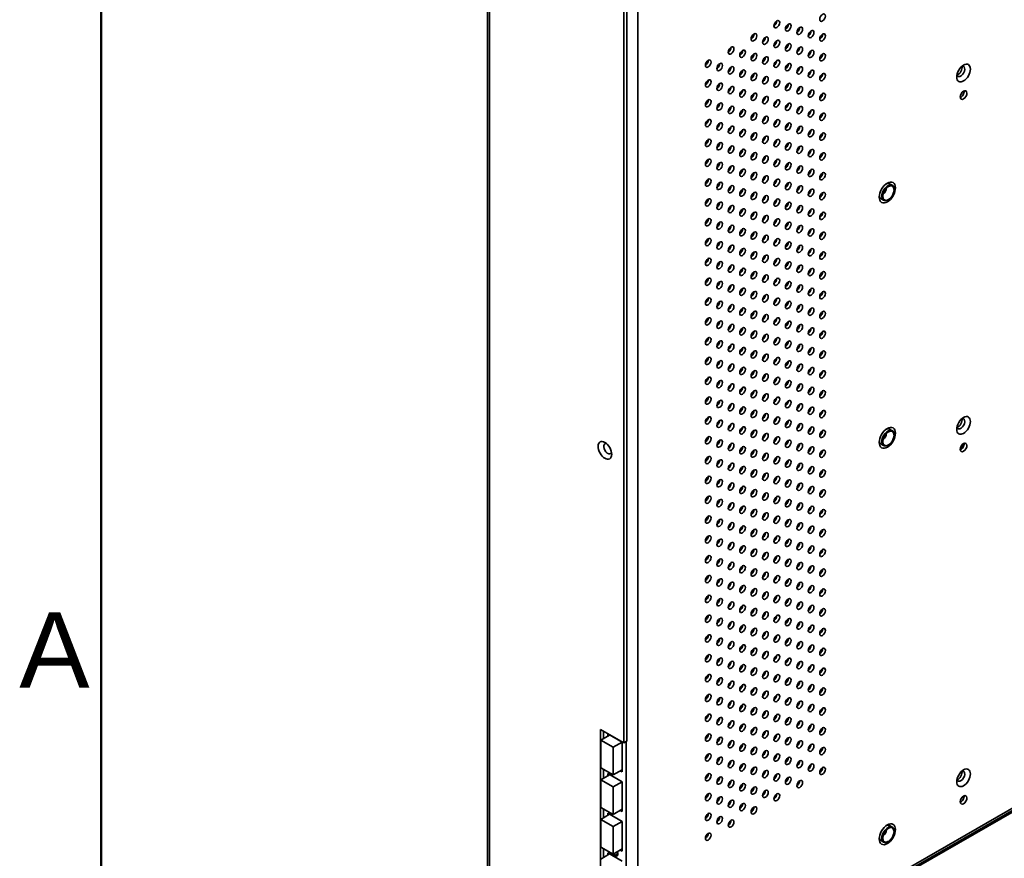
# Model space of a CAD drawing. Header units: millimetres. Extents: x 0 to 5110, y 0 to 2376.
# Tile 2 of 95: x 50 to 415, y 220 to 531. Entities that reach past the tile are written whole.
import ezdxf

# ---------------------------------------------------------------- set-up
doc = ezdxf.new("R2010")
doc.units = ezdxf.units.MM
doc.header["$LTSCALE"] = 8
for name, color, linetype, lineweight in [('Rahmen_0', 7, 'Continuous', 50), ('Rahmen_2', 7, 'Continuous', 50), ('Sichtbare Kanten(ISO)', 7, 'Continuous', 35), ('Sichtbare tangentiale Kanten(ISO)', 7, 'Continuous', 35)]:
    doc.layers.add(name, color=color, linetype=linetype, lineweight=lineweight)
doc.styles.add('Aktuell-BSI', font='arial.ttf')

# ---------------------------------------------------------------- blocks, each defined once
blk = doc.blocks.new('Ränder Standardrahmen')
at = {"layer": 'Rahmen_0', "flags": 128}
blk.add_lwpolyline([(10, 10), (10, 287), (410, 287), (410, 10), (10, 10)], dxfattribs=at)
at = {"layer": 'Rahmen_2', "insert": (6.206, 35.375), "char_height": 3.5, "attachment_point": 7, "style": 'Aktuell-BSI'}
blk.add_mtext('A', dxfattribs=at)

msp = doc.modelspace()

# ---------------------------------------------------------------- linework, layer by layer
at = {"layer": 'Sichtbare Kanten(ISO)'}
for p, q in [((223.45, 185.19), (223.45, 608.27)), ((274.03, 262.52), (274.03, 578.96)), ((275.09, 263.14), (275.09, 579.57)), ((896.28, 512.16), (275.09, 154.44)), ((278.07, 156.75), (895.8, 512.47)), ((372.64, 470), (373.6, 469.45)), ((374.26, 467.79), (374.26, 467.98)), ((369.45, 464.46), (370.4, 463.91)), ((372.18, 464.17), (372.01, 464.07)), ((372.64, 378.93), (373.6, 378.38)), ((374.26, 376.72), (374.26, 376.91)), ((369.45, 373.38), (370.4, 372.83)), ((372.18, 373.09), (372.01, 372.99)), ((265.37, 267.51), (274.03, 262.52)), ((265.37, 179.63), (265.37, 267.51)), ((266.43, 264.08), (266.43, 266.9)), ((268.73, 265.41), (265.4, 263.49)), ((265.4, 263.49), (270, 260.85)), ((265.4, 253.28), (265.4, 263.49)), ((268.02, 265.82), (273.32, 262.76)), ((268.02, 265), (268.02, 265.82)), ((274.03, 262.52), (275.09, 263.14)), ((273.32, 262.76), (270, 260.85)), ((270, 260.85), (270, 250.63)), ((273.32, 262.76), (273.32, 251.73)), ((270, 250.63), (265.4, 253.28)), ((266.43, 249.37), (266.43, 252.68)), ((273.32, 252.54), (270, 250.63)), ((273.32, 251.73), (272.61, 252.13)), ((268.73, 250.69), (265.4, 248.78)), ((265.4, 248.78), (270, 246.13)), ((265.4, 238.56), (265.4, 248.78)), ((268.02, 251.1), (273.32, 248.05)), ((268.02, 250.29), (268.02, 251.1)), ((273.32, 248.05), (270, 246.13)), ((270, 246.13), (270, 235.91)), ((273.32, 248.05), (273.32, 237.01)), ((270, 235.91), (265.4, 238.56)), ((266.43, 234.65), (266.43, 237.97)), ((273.32, 237.83), (270, 235.91)), ((268.73, 235.98), (265.4, 234.06)), ((265.4, 234.06), (270, 231.42)), ((265.4, 223.84), (265.4, 234.06)), ((268.02, 236.39), (273.32, 233.33)), ((268.02, 235.57), (268.02, 236.39)), ((273.32, 237.01), (272.61, 237.42)), ((273.32, 233.33), (270, 231.42)), ((270, 231.42), (270, 221.2)), ((273.32, 233.33), (273.32, 222.29)), ((372.64, 231.77), (373.6, 231.22)), ((374.26, 229.56), (374.26, 229.75)), ((270, 221.2), (265.4, 223.84)), ((266.43, 219.94), (266.43, 223.25)), ((273.32, 223.11), (270, 221.2)), ((369.45, 226.22), (370.4, 225.67)), ((372.18, 225.93), (372.01, 225.84)), ((268.73, 221.26), (265.4, 219.35)), ((268.02, 221.67), (273.32, 218.62)), ((268.02, 220.85), (268.02, 221.67)), ((273.32, 222.29), (272.61, 222.7))]:
    msp.add_line(p, q, dxfattribs=at)
for centre, major_axis in [((330.77, 529.27), (-0.75, -1.3)), ((347.74, 531.69), (-0.75, -1.3)), ((335.02, 528.04), (-0.75, -1.3)), ((339.26, 526.8), (-0.75, -1.3)), ((343.5, 525.57), (-0.75, -1.3)), ((322.29, 524.39), (-0.75, -1.3)), ((326.53, 523.15), (-0.75, -1.3)), ((330.77, 521.92), (-0.75, -1.3)), ((347.74, 524.33), (-0.75, -1.3)), ((313.8, 519.5), (-0.75, -1.3)), ((318.05, 518.27), (-0.75, -1.3)), ((335.02, 520.68), (-0.75, -1.3)), ((339.26, 519.44), (-0.75, -1.3)), ((343.5, 518.21), (-0.75, -1.3)), ((305.32, 514.61), (-0.75, -1.3)), ((322.29, 517.03), (-0.75, -1.3)), ((326.53, 515.79), (-0.75, -1.3)), ((330.77, 514.56), (-0.75, -1.3)), ((347.74, 516.97), (-0.75, -1.3)), ((309.56, 513.38), (-0.75, -1.3)), ((313.8, 512.14), (-0.75, -1.3)), ((318.05, 510.91), (-0.75, -1.3)), ((335.02, 513.32), (-0.75, -1.3)), ((339.26, 512.09), (-0.75, -1.3)), ((343.5, 510.85), (-0.75, -1.3)), ((400.07, 511.13), (-1.8, -3.12)), ((305.32, 507.26), (-0.75, -1.3)), ((322.29, 509.67), (-0.75, -1.3)), ((326.53, 508.44), (-0.75, -1.3)), ((330.77, 507.2), (-0.75, -1.3)), ((347.74, 509.61), (-0.75, -1.3)), ((309.56, 506.02), (-0.75, -1.3)), ((313.8, 504.79), (-0.75, -1.3)), ((318.05, 503.55), (-0.75, -1.3)), ((335.02, 505.96), (-0.75, -1.3)), ((339.26, 504.73), (-0.75, -1.3)), ((343.5, 503.49), (-0.75, -1.3)), ((400.07, 502.96), (-0.87, -1.52)), ((305.32, 499.9), (-0.75, -1.3)), ((322.29, 502.31), (-0.75, -1.3)), ((326.53, 501.08), (-0.75, -1.3)), ((330.77, 499.84), (-0.75, -1.3)), ((347.74, 502.26), (-0.75, -1.3)), ((309.56, 498.66), (-0.75, -1.3)), ((313.8, 497.43), (-0.75, -1.3)), ((318.05, 496.19), (-0.75, -1.3)), ((335.02, 498.61), (-0.75, -1.3)), ((339.26, 497.37), (-0.75, -1.3)), ((343.5, 496.13), (-0.75, -1.3)), ((305.32, 492.54), (-0.75, -1.3)), ((322.29, 494.96), (-0.75, -1.3)), ((326.53, 493.72), (-0.75, -1.3)), ((330.77, 492.48), (-0.75, -1.3)), ((347.74, 494.9), (-0.75, -1.3)), ((309.56, 491.31), (-0.75, -1.3)), ((313.8, 490.07), (-0.75, -1.3)), ((318.05, 488.83), (-0.75, -1.3)), ((335.02, 491.25), (-0.75, -1.3)), ((339.26, 490.01), (-0.75, -1.3)), ((343.5, 488.78), (-0.75, -1.3)), ((305.32, 485.18), (-0.75, -1.3)), ((322.29, 487.6), (-0.75, -1.3)), ((326.53, 486.36), (-0.75, -1.3)), ((330.77, 485.13), (-0.75, -1.3)), ((347.74, 487.54), (-0.75, -1.3)), ((309.56, 483.95), (-0.75, -1.3)), ((313.8, 482.71), (-0.75, -1.3)), ((318.05, 481.48), (-0.75, -1.3)), ((335.02, 483.89), (-0.75, -1.3)), ((339.26, 482.65), (-0.75, -1.3)), ((343.5, 481.42), (-0.75, -1.3)), ((305.32, 477.83), (-0.75, -1.3)), ((322.29, 480.24), (-0.75, -1.3)), ((326.53, 479), (-0.75, -1.3)), ((330.77, 477.77), (-0.75, -1.3)), ((347.74, 480.18), (-0.75, -1.3)), ((309.56, 476.59), (-0.75, -1.3)), ((313.8, 475.35), (-0.75, -1.3)), ((318.05, 474.12), (-0.75, -1.3)), ((335.02, 476.53), (-0.75, -1.3)), ((339.26, 475.3), (-0.75, -1.3)), ((343.5, 474.06), (-0.75, -1.3)), ((305.32, 470.47), (-0.75, -1.3)), ((322.29, 472.88), (-0.75, -1.3)), ((326.53, 471.65), (-0.75, -1.3)), ((330.77, 470.41), (-0.75, -1.3)), ((347.74, 472.83), (-0.75, -1.3)), ((309.56, 469.23), (-0.75, -1.3)), ((313.8, 468), (-0.75, -1.3)), ((318.05, 466.76), (-0.75, -1.3)), ((335.02, 469.17), (-0.75, -1.3)), ((339.26, 467.94), (-0.75, -1.3)), ((343.5, 466.7), (-0.75, -1.3)), ((371.79, 466.8), (-2.12, -3.68)), ((372.17, 466.58), (-1.48, -2.57)), ((305.32, 463.11), (-0.75, -1.3)), ((322.29, 465.52), (-0.75, -1.3)), ((326.53, 464.29), (-0.75, -1.3)), ((330.77, 463.05), (-0.75, -1.3)), ((347.74, 465.47), (-0.75, -1.3)), ((309.56, 461.87), (-0.75, -1.3)), ((313.8, 460.64), (-0.75, -1.3)), ((318.05, 459.4), (-0.75, -1.3)), ((335.02, 461.82), (-0.75, -1.3)), ((339.26, 460.58), (-0.75, -1.3)), ((343.5, 459.35), (-0.75, -1.3)), ((305.32, 455.75), (-0.75, -1.3)), ((322.29, 458.17), (-0.75, -1.3)), ((326.53, 456.93), (-0.75, -1.3)), ((330.77, 455.69), (-0.75, -1.3)), ((347.74, 458.11), (-0.75, -1.3)), ((309.56, 454.52), (-0.75, -1.3)), ((313.8, 453.28), (-0.75, -1.3)), ((318.05, 452.04), (-0.75, -1.3)), ((335.02, 454.46), (-0.75, -1.3)), ((339.26, 453.22), (-0.75, -1.3)), ((343.5, 451.99), (-0.75, -1.3)), ((305.32, 448.39), (-0.75, -1.3)), ((322.29, 450.81), (-0.75, -1.3)), ((326.53, 449.57), (-0.75, -1.3)), ((330.77, 448.34), (-0.75, -1.3)), ((347.74, 450.75), (-0.75, -1.3)), ((309.56, 447.16), (-0.75, -1.3)), ((313.8, 445.92), (-0.75, -1.3)), ((318.05, 444.69), (-0.75, -1.3)), ((335.02, 447.1), (-0.75, -1.3)), ((339.26, 445.87), (-0.75, -1.3)), ((343.5, 444.63), (-0.75, -1.3)), ((305.32, 441.04), (-0.75, -1.3)), ((322.29, 443.45), (-0.75, -1.3)), ((326.53, 442.21), (-0.75, -1.3)), ((330.77, 440.98), (-0.75, -1.3)), ((347.74, 443.39), (-0.75, -1.3)), ((309.56, 439.8), (-0.75, -1.3)), ((313.8, 438.56), (-0.75, -1.3)), ((318.05, 437.33), (-0.75, -1.3)), ((335.02, 439.74), (-0.75, -1.3)), ((339.26, 438.51), (-0.75, -1.3)), ((343.5, 437.27), (-0.75, -1.3)), ((305.32, 433.68), (-0.75, -1.3)), ((322.29, 436.09), (-0.75, -1.3)), ((326.53, 434.86), (-0.75, -1.3)), ((330.77, 433.62), (-0.75, -1.3)), ((347.74, 436.04), (-0.75, -1.3)), ((309.56, 432.44), (-0.75, -1.3)), ((313.8, 431.21), (-0.75, -1.3)), ((318.05, 429.97), (-0.75, -1.3)), ((335.02, 432.39), (-0.75, -1.3)), ((339.26, 431.15), (-0.75, -1.3)), ((343.5, 429.91), (-0.75, -1.3)), ((305.32, 426.32), (-0.75, -1.3)), ((322.29, 428.73), (-0.75, -1.3)), ((326.53, 427.5), (-0.75, -1.3)), ((330.77, 426.26), (-0.75, -1.3)), ((347.74, 428.68), (-0.75, -1.3)), ((309.56, 425.08), (-0.75, -1.3)), ((313.8, 423.85), (-0.75, -1.3)), ((318.05, 422.61), (-0.75, -1.3)), ((335.02, 425.03), (-0.75, -1.3)), ((339.26, 423.79), (-0.75, -1.3)), ((343.5, 422.56), (-0.75, -1.3)), ((305.32, 418.96), (-0.75, -1.3)), ((322.29, 421.38), (-0.75, -1.3)), ((326.53, 420.14), (-0.75, -1.3)), ((330.77, 418.91), (-0.75, -1.3)), ((347.74, 421.32), (-0.75, -1.3)), ((309.56, 417.73), (-0.75, -1.3)), ((313.8, 416.49), (-0.75, -1.3)), ((318.05, 415.25), (-0.75, -1.3)), ((335.02, 417.67), (-0.75, -1.3)), ((339.26, 416.43), (-0.75, -1.3)), ((343.5, 415.2), (-0.75, -1.3)), ((305.32, 411.6), (-0.75, -1.3)), ((322.29, 414.02), (-0.75, -1.3)), ((326.53, 412.78), (-0.75, -1.3)), ((330.77, 411.55), (-0.75, -1.3)), ((347.74, 413.96), (-0.75, -1.3)), ((309.56, 410.37), (-0.75, -1.3)), ((313.8, 409.13), (-0.75, -1.3)), ((318.05, 407.9), (-0.75, -1.3)), ((335.02, 410.31), (-0.75, -1.3)), ((339.26, 409.08), (-0.75, -1.3)), ((343.5, 407.84), (-0.75, -1.3)), ((305.32, 404.25), (-0.75, -1.3)), ((322.29, 406.66), (-0.75, -1.3)), ((326.53, 405.43), (-0.75, -1.3)), ((330.77, 404.19), (-0.75, -1.3)), ((347.74, 406.6), (-0.75, -1.3)), ((309.56, 403.01), (-0.75, -1.3)), ((313.8, 401.77), (-0.75, -1.3)), ((318.05, 400.54), (-0.75, -1.3)), ((335.02, 402.95), (-0.75, -1.3)), ((339.26, 401.72), (-0.75, -1.3)), ((343.5, 400.48), (-0.75, -1.3)), ((305.32, 396.89), (-0.75, -1.3)), ((322.29, 399.3), (-0.75, -1.3)), ((326.53, 398.07), (-0.75, -1.3)), ((330.77, 396.83), (-0.75, -1.3)), ((347.74, 399.25), (-0.75, -1.3)), ((309.56, 395.65), (-0.75, -1.3)), ((313.8, 394.42), (-0.75, -1.3)), ((318.05, 393.18), (-0.75, -1.3)), ((335.02, 395.6), (-0.75, -1.3)), ((339.26, 394.36), (-0.75, -1.3)), ((343.5, 393.12), (-0.75, -1.3)), ((305.32, 389.53), (-0.75, -1.3)), ((322.29, 391.94), (-0.75, -1.3)), ((326.53, 390.71), (-0.75, -1.3)), ((330.77, 389.47), (-0.75, -1.3)), ((347.74, 391.89), (-0.75, -1.3)), ((309.56, 388.29), (-0.75, -1.3)), ((313.8, 387.06), (-0.75, -1.3)), ((318.05, 385.82), (-0.75, -1.3)), ((335.02, 388.24), (-0.75, -1.3)), ((339.26, 387), (-0.75, -1.3)), ((343.5, 385.77), (-0.75, -1.3)), ((305.32, 382.17), (-0.75, -1.3)), ((322.29, 384.59), (-0.75, -1.3)), ((326.53, 383.35), (-0.75, -1.3)), ((330.77, 382.12), (-0.75, -1.3)), ((347.74, 384.53), (-0.75, -1.3)), ((400.07, 380.33), (-1.8, -3.12)), ((309.56, 380.94), (-0.75, -1.3)), ((313.8, 379.7), (-0.75, -1.3)), ((318.05, 378.46), (-0.75, -1.3)), ((335.02, 380.88), (-0.75, -1.3)), ((339.26, 379.64), (-0.75, -1.3)), ((371.79, 375.73), (-2.12, -3.68)), ((305.32, 374.81), (-0.75, -1.3)), ((322.29, 377.23), (-0.75, -1.3)), ((326.53, 375.99), (-0.75, -1.3)), ((343.5, 378.41), (-0.75, -1.3)), ((347.74, 377.17), (-0.75, -1.3)), ((372.17, 375.51), (-1.48, -2.57)), ((266.96, 371.08), (1.8, -3.12)), ((309.56, 373.58), (-0.75, -1.3)), ((313.8, 372.34), (-0.75, -1.3)), ((330.77, 374.76), (-0.75, -1.3)), ((335.02, 373.52), (-0.75, -1.3)), ((339.26, 372.29), (-0.75, -1.3)), ((400.07, 372.15), (-0.87, -1.52)), ((318.05, 371.11), (-0.75, -1.3)), ((322.29, 369.87), (-0.75, -1.3)), ((326.53, 368.64), (-0.75, -1.3)), ((343.5, 371.05), (-0.75, -1.3)), ((347.74, 369.81), (-0.75, -1.3)), ((305.32, 367.46), (-0.75, -1.3)), ((309.56, 366.22), (-0.75, -1.3)), ((313.8, 364.98), (-0.75, -1.3)), ((330.77, 367.4), (-0.75, -1.3)), ((335.02, 366.16), (-0.75, -1.3)), ((339.26, 364.93), (-0.75, -1.3)), ((318.05, 363.75), (-0.75, -1.3)), ((322.29, 362.51), (-0.75, -1.3)), ((326.53, 361.28), (-0.75, -1.3)), ((343.5, 363.69), (-0.75, -1.3)), ((347.74, 362.46), (-0.75, -1.3)), ((305.32, 360.1), (-0.75, -1.3)), ((309.56, 358.86), (-0.75, -1.3)), ((313.8, 357.63), (-0.75, -1.3)), ((330.77, 360.04), (-0.75, -1.3)), ((335.02, 358.81), (-0.75, -1.3)), ((339.26, 357.57), (-0.75, -1.3)), ((318.05, 356.39), (-0.75, -1.3)), ((322.29, 355.16), (-0.75, -1.3)), ((326.53, 353.92), (-0.75, -1.3)), ((343.5, 356.33), (-0.75, -1.3)), ((347.74, 355.1), (-0.75, -1.3)), ((305.32, 352.74), (-0.75, -1.3)), ((309.56, 351.5), (-0.75, -1.3)), ((313.8, 350.27), (-0.75, -1.3)), ((330.77, 352.68), (-0.75, -1.3)), ((335.02, 351.45), (-0.75, -1.3)), ((339.26, 350.21), (-0.75, -1.3)), ((318.05, 349.03), (-0.75, -1.3)), ((322.29, 347.8), (-0.75, -1.3)), ((326.53, 346.56), (-0.75, -1.3)), ((343.5, 348.98), (-0.75, -1.3)), ((347.74, 347.74), (-0.75, -1.3)), ((305.32, 345.38), (-0.75, -1.3)), ((309.56, 344.15), (-0.75, -1.3)), ((313.8, 342.91), (-0.75, -1.3)), ((330.77, 345.33), (-0.75, -1.3)), ((335.02, 344.09), (-0.75, -1.3)), ((339.26, 342.85), (-0.75, -1.3)), ((318.05, 341.68), (-0.75, -1.3)), ((322.29, 340.44), (-0.75, -1.3)), ((326.53, 339.2), (-0.75, -1.3)), ((343.5, 341.62), (-0.75, -1.3)), ((347.74, 340.38), (-0.75, -1.3)), ((305.32, 338.02), (-0.75, -1.3)), ((309.56, 336.79), (-0.75, -1.3)), ((313.8, 335.55), (-0.75, -1.3)), ((330.77, 337.97), (-0.75, -1.3)), ((335.02, 336.73), (-0.75, -1.3)), ((339.26, 335.5), (-0.75, -1.3)), ((318.05, 334.32), (-0.75, -1.3)), ((322.29, 333.08), (-0.75, -1.3)), ((326.53, 331.85), (-0.75, -1.3)), ((343.5, 334.26), (-0.75, -1.3)), ((347.74, 333.02), (-0.75, -1.3)), ((305.32, 330.67), (-0.75, -1.3)), ((309.56, 329.43), (-0.75, -1.3)), ((313.8, 328.2), (-0.75, -1.3)), ((330.77, 330.61), (-0.75, -1.3)), ((335.02, 329.37), (-0.75, -1.3)), ((339.26, 328.14), (-0.75, -1.3)), ((318.05, 326.96), (-0.75, -1.3)), ((322.29, 325.72), (-0.75, -1.3)), ((326.53, 324.49), (-0.75, -1.3)), ((343.5, 326.9), (-0.75, -1.3)), ((347.74, 325.67), (-0.75, -1.3)), ((305.32, 323.31), (-0.75, -1.3)), ((309.56, 322.07), (-0.75, -1.3)), ((313.8, 320.84), (-0.75, -1.3)), ((330.77, 323.25), (-0.75, -1.3)), ((335.02, 322.02), (-0.75, -1.3)), ((339.26, 320.78), (-0.75, -1.3)), ((318.05, 319.6), (-0.75, -1.3)), ((322.29, 318.37), (-0.75, -1.3)), ((326.53, 317.13), (-0.75, -1.3)), ((343.5, 319.54), (-0.75, -1.3)), ((347.74, 318.31), (-0.75, -1.3)), ((305.32, 315.95), (-0.75, -1.3)), ((309.56, 314.72), (-0.75, -1.3)), ((313.8, 313.48), (-0.75, -1.3)), ((330.77, 315.89), (-0.75, -1.3)), ((335.02, 314.66), (-0.75, -1.3)), ((339.26, 313.42), (-0.75, -1.3)), ((318.05, 312.24), (-0.75, -1.3)), ((322.29, 311.01), (-0.75, -1.3)), ((326.53, 309.77), (-0.75, -1.3)), ((343.5, 312.19), (-0.75, -1.3)), ((347.74, 310.95), (-0.75, -1.3)), ((305.32, 308.59), (-0.75, -1.3)), ((309.56, 307.36), (-0.75, -1.3)), ((313.8, 306.12), (-0.75, -1.3)), ((330.77, 308.54), (-0.75, -1.3)), ((335.02, 307.3), (-0.75, -1.3)), ((339.26, 306.06), (-0.75, -1.3)), ((318.05, 304.89), (-0.75, -1.3)), ((322.29, 303.65), (-0.75, -1.3)), ((326.53, 302.41), (-0.75, -1.3)), ((343.5, 304.83), (-0.75, -1.3)), ((347.74, 303.59), (-0.75, -1.3)), ((305.32, 301.24), (-0.75, -1.3)), ((309.56, 300), (-0.75, -1.3)), ((313.8, 298.76), (-0.75, -1.3)), ((330.77, 301.18), (-0.75, -1.3)), ((335.02, 299.94), (-0.75, -1.3)), ((339.26, 298.71), (-0.75, -1.3)), ((318.05, 297.53), (-0.75, -1.3)), ((322.29, 296.29), (-0.75, -1.3)), ((326.53, 295.06), (-0.75, -1.3)), ((343.5, 297.47), (-0.75, -1.3)), ((347.74, 296.24), (-0.75, -1.3)), ((305.32, 293.88), (-0.75, -1.3)), ((309.56, 292.64), (-0.75, -1.3)), ((313.8, 291.41), (-0.75, -1.3)), ((330.77, 293.82), (-0.75, -1.3)), ((335.02, 292.58), (-0.75, -1.3)), ((339.26, 291.35), (-0.75, -1.3)), ((318.05, 290.17), (-0.75, -1.3)), ((322.29, 288.93), (-0.75, -1.3)), ((326.53, 287.7), (-0.75, -1.3)), ((343.5, 290.11), (-0.75, -1.3)), ((347.74, 288.88), (-0.75, -1.3)), ((305.32, 286.52), (-0.75, -1.3)), ((309.56, 285.28), (-0.75, -1.3)), ((313.8, 284.05), (-0.75, -1.3)), ((330.77, 286.46), (-0.75, -1.3)), ((335.02, 285.23), (-0.75, -1.3)), ((339.26, 283.99), (-0.75, -1.3)), ((318.05, 282.81), (-0.75, -1.3)), ((322.29, 281.58), (-0.75, -1.3)), ((326.53, 280.34), (-0.75, -1.3)), ((343.5, 282.76), (-0.75, -1.3)), ((347.74, 281.52), (-0.75, -1.3)), ((305.32, 279.16), (-0.75, -1.3)), ((309.56, 277.93), (-0.75, -1.3)), ((313.8, 276.69), (-0.75, -1.3)), ((330.77, 279.1), (-0.75, -1.3)), ((335.02, 277.87), (-0.75, -1.3)), ((339.26, 276.63), (-0.75, -1.3)), ((318.05, 275.45), (-0.75, -1.3)), ((322.29, 274.22), (-0.75, -1.3)), ((326.53, 272.98), (-0.75, -1.3)), ((343.5, 275.4), (-0.75, -1.3)), ((347.74, 274.16), (-0.75, -1.3)), ((305.32, 271.8), (-0.75, -1.3)), ((309.56, 270.57), (-0.75, -1.3)), ((313.8, 269.33), (-0.75, -1.3)), ((330.77, 271.75), (-0.75, -1.3)), ((335.02, 270.51), (-0.75, -1.3)), ((339.26, 269.28), (-0.75, -1.3)), ((318.05, 268.1), (-0.75, -1.3)), ((322.29, 266.86), (-0.75, -1.3)), ((326.53, 265.62), (-0.75, -1.3)), ((343.5, 268.04), (-0.75, -1.3)), ((347.74, 266.8), (-0.75, -1.3)), ((305.32, 264.45), (-0.75, -1.3)), ((309.56, 263.21), (-0.75, -1.3)), ((313.8, 261.97), (-0.75, -1.3)), ((330.77, 264.39), (-0.75, -1.3)), ((335.02, 263.15), (-0.75, -1.3)), ((339.26, 261.92), (-0.75, -1.3)), ((318.05, 260.74), (-0.75, -1.3)), ((322.29, 259.5), (-0.75, -1.3)), ((326.53, 258.27), (-0.75, -1.3)), ((343.5, 260.68), (-0.75, -1.3)), ((347.74, 259.45), (-0.75, -1.3)), ((305.32, 257.09), (-0.75, -1.3)), ((309.56, 255.85), (-0.75, -1.3)), ((313.8, 254.62), (-0.75, -1.3)), ((330.77, 257.03), (-0.75, -1.3)), ((335.02, 255.79), (-0.75, -1.3)), ((339.26, 254.56), (-0.75, -1.3)), ((318.05, 253.38), (-0.75, -1.3)), ((322.29, 252.14), (-0.75, -1.3)), ((326.53, 250.91), (-0.75, -1.3)), ((343.5, 253.32), (-0.75, -1.3)), ((347.74, 252.09), (-0.75, -1.3)), ((400.07, 249.52), (-1.8, -3.12)), ((305.32, 249.73), (-0.75, -1.3)), ((309.56, 248.49), (-0.75, -1.3)), ((313.8, 247.26), (-0.75, -1.3)), ((330.77, 249.67), (-0.75, -1.3)), ((335.02, 248.44), (-0.75, -1.3)), ((339.26, 247.2), (-0.75, -1.3)), ((318.05, 246.02), (-0.75, -1.3)), ((322.29, 244.79), (-0.75, -1.3)), ((326.53, 243.55), (-0.75, -1.3)), ((305.32, 242.37), (-0.75, -1.3)), ((309.56, 241.14), (-0.75, -1.3)), ((313.8, 239.9), (-0.75, -1.3)), ((330.77, 242.31), (-0.75, -1.3)), ((400.07, 241.34), (-0.87, -1.52)), ((318.05, 238.66), (-0.75, -1.3)), ((322.29, 237.43), (-0.75, -1.3)), ((305.32, 235.01), (-0.75, -1.3)), ((309.56, 233.78), (-0.75, -1.3)), ((313.8, 232.54), (-0.75, -1.3)), ((371.79, 228.57), (-2.12, -3.68)), ((372.17, 228.35), (-1.48, -2.57)), ((305.32, 227.66), (-0.75, -1.3))]:
    msp.add_ellipse(centre, major_axis=major_axis, ratio=0.578093, dxfattribs=at)
for centre, major_axis, start_param, end_param in [((329.71, 529.88), (-0.75, -1.3), 0.783472, 2.358121), ((333.96, 528.65), (-0.75, -1.3), 0.783472, 2.358121), ((338.2, 527.41), (-0.75, -1.3), 0.783472, 2.358121), ((342.44, 526.18), (-0.75, -1.3), 0.783472, 2.358121), ((321.23, 525), (-0.75, -1.3), 0.783472, 2.358121), ((325.47, 523.76), (-0.75, -1.3), 0.783472, 2.358121), ((329.71, 522.53), (-0.75, -1.3), 0.783472, 2.358121), ((346.68, 524.94), (-0.75, -1.3), 0.783472, 2.358121), ((312.74, 520.11), (-0.75, -1.3), 0.783472, 2.358121), ((316.99, 518.88), (-0.75, -1.3), 0.783472, 2.358121), ((333.96, 521.29), (-0.75, -1.3), 0.783472, 2.358121), ((338.2, 520.06), (-0.75, -1.3), 0.783472, 2.358121), ((342.44, 518.82), (-0.75, -1.3), 0.783472, 2.358121), ((304.26, 515.23), (-0.75, -1.3), 0.783472, 2.358121), ((321.23, 517.64), (-0.75, -1.3), 0.783472, 2.358121), ((325.47, 516.4), (-0.75, -1.3), 0.783472, 2.358121), ((329.71, 515.17), (-0.75, -1.3), 0.783472, 2.358121), ((346.68, 517.58), (-0.75, -1.3), 0.783472, 2.358121), ((308.5, 513.99), (-0.75, -1.3), 0.783472, 2.358121), ((312.74, 512.75), (-0.75, -1.3), 0.783472, 2.358121), ((316.99, 511.52), (-0.75, -1.3), 0.783472, 2.358121), ((333.96, 513.93), (-0.75, -1.3), 0.783472, 2.358121), ((338.2, 512.7), (-0.75, -1.3), 0.783472, 2.358121), ((342.44, 511.46), (-0.75, -1.3), 0.783472, 2.358121), ((399.01, 511.74), (1.05, 1.82), 2.666528, 6.75825), ((397.95, 512.35), (-1.12, -1.95), 0.569227, 2.572365), ((304.26, 507.87), (-0.75, -1.3), 0.783472, 2.358121), ((321.23, 510.28), (-0.75, -1.3), 0.783472, 2.358121), ((325.47, 509.05), (-0.75, -1.3), 0.783472, 2.358121), ((329.71, 507.81), (-0.75, -1.3), 0.783472, 2.358121), ((346.68, 510.23), (-0.75, -1.3), 0.783472, 2.358121), ((308.5, 506.63), (-0.75, -1.3), 0.783472, 2.358121), ((312.74, 505.4), (-0.75, -1.3), 0.783472, 2.358121), ((316.99, 504.16), (-0.75, -1.3), 0.783472, 2.358121), ((333.96, 506.58), (-0.75, -1.3), 0.783472, 2.358121), ((338.2, 505.34), (-0.75, -1.3), 0.783472, 2.358121), ((342.44, 504.1), (-0.75, -1.3), 0.783472, 2.358121), ((399.01, 503.57), (-0.87, -1.52), 0.649669, 2.491924), ((304.26, 500.51), (-0.75, -1.3), 0.783472, 2.358121), ((321.23, 502.92), (-0.75, -1.3), 0.783472, 2.358121), ((325.47, 501.69), (-0.75, -1.3), 0.783472, 2.358121), ((329.71, 500.45), (-0.75, -1.3), 0.783472, 2.358121), ((346.68, 502.87), (-0.75, -1.3), 0.783472, 2.358121), ((308.5, 499.27), (-0.75, -1.3), 0.783472, 2.358121), ((312.74, 498.04), (-0.75, -1.3), 0.783472, 2.358121), ((316.99, 496.8), (-0.75, -1.3), 0.783472, 2.358121), ((333.96, 499.22), (-0.75, -1.3), 0.783472, 2.358121), ((338.2, 497.98), (-0.75, -1.3), 0.783472, 2.358121), ((342.44, 496.75), (-0.75, -1.3), 0.783472, 2.358121), ((304.26, 493.15), (-0.75, -1.3), 0.783472, 2.358121), ((321.23, 495.57), (-0.75, -1.3), 0.783472, 2.358121), ((325.47, 494.33), (-0.75, -1.3), 0.783472, 2.358121), ((329.71, 493.1), (-0.75, -1.3), 0.783472, 2.358121), ((346.68, 495.51), (-0.75, -1.3), 0.783472, 2.358121), ((308.5, 491.92), (-0.75, -1.3), 0.783472, 2.358121), ((312.74, 490.68), (-0.75, -1.3), 0.783472, 2.358121), ((316.99, 489.44), (-0.75, -1.3), 0.783472, 2.358121), ((333.96, 491.86), (-0.75, -1.3), 0.783472, 2.358121), ((338.2, 490.62), (-0.75, -1.3), 0.783472, 2.358121), ((342.44, 489.39), (-0.75, -1.3), 0.783472, 2.358121), ((304.26, 485.79), (-0.75, -1.3), 0.783472, 2.358121), ((321.23, 488.21), (-0.75, -1.3), 0.783472, 2.358121), ((325.47, 486.97), (-0.75, -1.3), 0.783472, 2.358121), ((329.71, 485.74), (-0.75, -1.3), 0.783472, 2.358121), ((346.68, 488.15), (-0.75, -1.3), 0.783472, 2.358121), ((308.5, 484.56), (-0.75, -1.3), 0.783472, 2.358121), ((312.74, 483.32), (-0.75, -1.3), 0.783472, 2.358121), ((316.99, 482.09), (-0.75, -1.3), 0.783472, 2.358121), ((333.96, 484.5), (-0.75, -1.3), 0.783472, 2.358121), ((338.2, 483.27), (-0.75, -1.3), 0.783472, 2.358121), ((342.44, 482.03), (-0.75, -1.3), 0.783472, 2.358121), ((304.26, 478.44), (-0.75, -1.3), 0.783472, 2.358121), ((321.23, 480.85), (-0.75, -1.3), 0.783472, 2.358121), ((325.47, 479.62), (-0.75, -1.3), 0.783472, 2.358121), ((329.71, 478.38), (-0.75, -1.3), 0.783472, 2.358121), ((346.68, 480.79), (-0.75, -1.3), 0.783472, 2.358121), ((308.5, 477.2), (-0.75, -1.3), 0.783472, 2.358121), ((312.74, 475.96), (-0.75, -1.3), 0.783472, 2.358121), ((316.99, 474.73), (-0.75, -1.3), 0.783472, 2.358121), ((333.96, 477.14), (-0.75, -1.3), 0.783472, 2.358121), ((338.2, 475.91), (-0.75, -1.3), 0.783472, 2.358121), ((342.44, 474.67), (-0.75, -1.3), 0.783472, 2.358121), ((304.26, 471.08), (-0.75, -1.3), 0.783472, 2.358121), ((321.23, 473.49), (-0.75, -1.3), 0.783472, 2.358121), ((325.47, 472.26), (-0.75, -1.3), 0.783472, 2.358121), ((329.71, 471.02), (-0.75, -1.3), 0.783472, 2.358121), ((346.68, 473.44), (-0.75, -1.3), 0.783472, 2.358121), ((308.5, 469.84), (-0.75, -1.3), 0.783472, 2.358121), ((312.74, 468.61), (-0.75, -1.3), 0.783472, 2.358121), ((316.99, 467.37), (-0.75, -1.3), 0.783472, 2.358121), ((333.96, 469.79), (-0.75, -1.3), 0.783472, 2.358121), ((338.2, 468.55), (-0.75, -1.3), 0.783472, 2.358121), ((342.44, 467.31), (-0.75, -1.3), 0.783472, 2.358121), ((372, 466.68), (-1.6, -2.77), 2.354261, 7.070517), ((370.02, 467.82), (1.03, 1.79), 4.042764, 5.382014), ((371.04, 467.23), (1.6, 2.77), 0, 0.634947), ((304.26, 463.72), (-0.75, -1.3), 0.783472, 2.358121), ((321.23, 466.14), (-0.75, -1.3), 0.783472, 2.358121), ((325.47, 464.9), (-0.75, -1.3), 0.783472, 2.358121), ((329.71, 463.66), (-0.75, -1.3), 0.783472, 2.358121), ((346.68, 466.08), (-0.75, -1.3), 0.783472, 2.358121), ((371.04, 467.23), (-1.6, -2.77), 5.648239, 6.283185), ((308.5, 462.48), (-0.75, -1.3), 0.783472, 2.358121), ((312.74, 461.25), (-0.75, -1.3), 0.783472, 2.358121), ((316.99, 460.01), (-0.75, -1.3), 0.783472, 2.358121), ((333.96, 462.43), (-0.75, -1.3), 0.783472, 2.358121), ((338.2, 461.19), (-0.75, -1.3), 0.783472, 2.358121), ((342.44, 459.96), (-0.75, -1.3), 0.783472, 2.358121), ((304.26, 456.36), (-0.75, -1.3), 0.783472, 2.358121), ((321.23, 458.78), (-0.75, -1.3), 0.783472, 2.358121), ((325.47, 457.54), (-0.75, -1.3), 0.783472, 2.358121), ((329.71, 456.31), (-0.75, -1.3), 0.783472, 2.358121), ((346.68, 458.72), (-0.75, -1.3), 0.783472, 2.358121), ((308.5, 455.13), (-0.75, -1.3), 0.783472, 2.358121), ((312.74, 453.89), (-0.75, -1.3), 0.783472, 2.358121), ((316.99, 452.65), (-0.75, -1.3), 0.783472, 2.358121), ((333.96, 455.07), (-0.75, -1.3), 0.783472, 2.358121), ((338.2, 453.83), (-0.75, -1.3), 0.783472, 2.358121), ((342.44, 452.6), (-0.75, -1.3), 0.783472, 2.358121), ((304.26, 449), (-0.75, -1.3), 0.783472, 2.358121), ((321.23, 451.42), (-0.75, -1.3), 0.783472, 2.358121), ((325.47, 450.18), (-0.75, -1.3), 0.783472, 2.358121), ((329.71, 448.95), (-0.75, -1.3), 0.783472, 2.358121), ((346.68, 451.36), (-0.75, -1.3), 0.783472, 2.358121), ((308.5, 447.77), (-0.75, -1.3), 0.783472, 2.358121), ((312.74, 446.53), (-0.75, -1.3), 0.783472, 2.358121), ((316.99, 445.3), (-0.75, -1.3), 0.783472, 2.358121), ((333.96, 447.71), (-0.75, -1.3), 0.783472, 2.358121), ((338.2, 446.48), (-0.75, -1.3), 0.783472, 2.358121), ((342.44, 445.24), (-0.75, -1.3), 0.783472, 2.358121), ((304.26, 441.65), (-0.75, -1.3), 0.783472, 2.358121), ((321.23, 444.06), (-0.75, -1.3), 0.783472, 2.358121), ((325.47, 442.83), (-0.75, -1.3), 0.783472, 2.358121), ((329.71, 441.59), (-0.75, -1.3), 0.783472, 2.358121), ((346.68, 444), (-0.75, -1.3), 0.783472, 2.358121), ((308.5, 440.41), (-0.75, -1.3), 0.783472, 2.358121), ((312.74, 439.17), (-0.75, -1.3), 0.783472, 2.358121), ((316.99, 437.94), (-0.75, -1.3), 0.783472, 2.358121), ((333.96, 440.35), (-0.75, -1.3), 0.783472, 2.358121), ((338.2, 439.12), (-0.75, -1.3), 0.783472, 2.358121), ((342.44, 437.88), (-0.75, -1.3), 0.783472, 2.358121), ((304.26, 434.29), (-0.75, -1.3), 0.783472, 2.358121), ((321.23, 436.7), (-0.75, -1.3), 0.783472, 2.358121), ((325.47, 435.47), (-0.75, -1.3), 0.783472, 2.358121), ((329.71, 434.23), (-0.75, -1.3), 0.783472, 2.358121), ((346.68, 436.65), (-0.75, -1.3), 0.783472, 2.358121), ((308.5, 433.05), (-0.75, -1.3), 0.783472, 2.358121), ((312.74, 431.82), (-0.75, -1.3), 0.783472, 2.358121), ((316.99, 430.58), (-0.75, -1.3), 0.783472, 2.358121), ((333.96, 433), (-0.75, -1.3), 0.783472, 2.358121), ((338.2, 431.76), (-0.75, -1.3), 0.783472, 2.358121), ((304.26, 426.93), (-0.75, -1.3), 0.783472, 2.358121), ((321.23, 429.35), (-0.75, -1.3), 0.783472, 2.358121), ((325.47, 428.11), (-0.75, -1.3), 0.783472, 2.358121), ((342.44, 430.52), (-0.75, -1.3), 0.783472, 2.358121), ((346.68, 429.29), (-0.75, -1.3), 0.783472, 2.358121), ((308.5, 425.69), (-0.75, -1.3), 0.783472, 2.358121), ((312.74, 424.46), (-0.75, -1.3), 0.783472, 2.358121), ((329.71, 426.87), (-0.75, -1.3), 0.783472, 2.358121), ((333.96, 425.64), (-0.75, -1.3), 0.783472, 2.358121), ((338.2, 424.4), (-0.75, -1.3), 0.783472, 2.358121), ((304.26, 419.57), (-0.75, -1.3), 0.783472, 2.358121), ((316.99, 423.22), (-0.75, -1.3), 0.783472, 2.358121), ((321.23, 421.99), (-0.75, -1.3), 0.783472, 2.358121), ((325.47, 420.75), (-0.75, -1.3), 0.783472, 2.358121), ((342.44, 423.17), (-0.75, -1.3), 0.783472, 2.358121), ((346.68, 421.93), (-0.75, -1.3), 0.783472, 2.358121), ((308.5, 418.34), (-0.75, -1.3), 0.783472, 2.358121), ((312.74, 417.1), (-0.75, -1.3), 0.783472, 2.358121), ((329.71, 419.52), (-0.75, -1.3), 0.783472, 2.358121), ((333.96, 418.28), (-0.75, -1.3), 0.783472, 2.358121), ((338.2, 417.04), (-0.75, -1.3), 0.783472, 2.358121), ((316.99, 415.87), (-0.75, -1.3), 0.783472, 2.358121), ((321.23, 414.63), (-0.75, -1.3), 0.783472, 2.358121), ((325.47, 413.39), (-0.75, -1.3), 0.783472, 2.358121), ((342.44, 415.81), (-0.75, -1.3), 0.783472, 2.358121), ((346.68, 414.57), (-0.75, -1.3), 0.783472, 2.358121), ((304.26, 412.21), (-0.75, -1.3), 0.783472, 2.358121), ((308.5, 410.98), (-0.75, -1.3), 0.783472, 2.358121), ((312.74, 409.74), (-0.75, -1.3), 0.783472, 2.358121), ((329.71, 412.16), (-0.75, -1.3), 0.783472, 2.358121), ((333.96, 410.92), (-0.75, -1.3), 0.783472, 2.358121), ((338.2, 409.69), (-0.75, -1.3), 0.783472, 2.358121), ((316.99, 408.51), (-0.75, -1.3), 0.783472, 2.358121), ((321.23, 407.27), (-0.75, -1.3), 0.783472, 2.358121), ((325.47, 406.04), (-0.75, -1.3), 0.783472, 2.358121), ((342.44, 408.45), (-0.75, -1.3), 0.783472, 2.358121), ((346.68, 407.21), (-0.75, -1.3), 0.783472, 2.358121), ((304.26, 404.86), (-0.75, -1.3), 0.783472, 2.358121), ((308.5, 403.62), (-0.75, -1.3), 0.783472, 2.358121), ((312.74, 402.39), (-0.75, -1.3), 0.783472, 2.358121), ((329.71, 404.8), (-0.75, -1.3), 0.783472, 2.358121), ((333.96, 403.56), (-0.75, -1.3), 0.783472, 2.358121), ((338.2, 402.33), (-0.75, -1.3), 0.783472, 2.358121), ((316.99, 401.15), (-0.75, -1.3), 0.783472, 2.358121), ((321.23, 399.91), (-0.75, -1.3), 0.783472, 2.358121), ((325.47, 398.68), (-0.75, -1.3), 0.783472, 2.358121), ((342.44, 401.09), (-0.75, -1.3), 0.783472, 2.358121), ((346.68, 399.86), (-0.75, -1.3), 0.783472, 2.358121), ((304.26, 397.5), (-0.75, -1.3), 0.783472, 2.358121), ((308.5, 396.26), (-0.75, -1.3), 0.783472, 2.358121), ((312.74, 395.03), (-0.75, -1.3), 0.783472, 2.358121), ((329.71, 397.44), (-0.75, -1.3), 0.783472, 2.358121), ((333.96, 396.21), (-0.75, -1.3), 0.783472, 2.358121), ((338.2, 394.97), (-0.75, -1.3), 0.783472, 2.358121), ((316.99, 393.79), (-0.75, -1.3), 0.783472, 2.358121), ((321.23, 392.56), (-0.75, -1.3), 0.783472, 2.358121), ((325.47, 391.32), (-0.75, -1.3), 0.783472, 2.358121), ((342.44, 393.73), (-0.75, -1.3), 0.783472, 2.358121), ((346.68, 392.5), (-0.75, -1.3), 0.783472, 2.358121), ((304.26, 390.14), (-0.75, -1.3), 0.783472, 2.358121), ((308.5, 388.91), (-0.75, -1.3), 0.783472, 2.358121), ((312.74, 387.67), (-0.75, -1.3), 0.783472, 2.358121), ((329.71, 390.08), (-0.75, -1.3), 0.783472, 2.358121), ((333.96, 388.85), (-0.75, -1.3), 0.783472, 2.358121), ((338.2, 387.61), (-0.75, -1.3), 0.783472, 2.358121), ((316.99, 386.43), (-0.75, -1.3), 0.783472, 2.358121), ((321.23, 385.2), (-0.75, -1.3), 0.783472, 2.358121), ((325.47, 383.96), (-0.75, -1.3), 0.783472, 2.358121), ((342.44, 386.38), (-0.75, -1.3), 0.783472, 2.358121), ((346.68, 385.14), (-0.75, -1.3), 0.783472, 2.358121), ((304.26, 382.78), (-0.75, -1.3), 0.783472, 2.358121), ((308.5, 381.55), (-0.75, -1.3), 0.783472, 2.358121), ((312.74, 380.31), (-0.75, -1.3), 0.783472, 2.358121), ((329.71, 382.73), (-0.75, -1.3), 0.783472, 2.358121), ((333.96, 381.49), (-0.75, -1.3), 0.783472, 2.358121), ((338.2, 380.25), (-0.75, -1.3), 0.783472, 2.358121), ((399.01, 380.94), (1.05, 1.82), 2.666528, 6.75825), ((397.95, 381.55), (-1.12, -1.95), 0.569227, 2.572365), ((316.99, 379.08), (-0.75, -1.3), 0.783472, 2.358121), ((321.23, 377.84), (-0.75, -1.3), 0.783472, 2.358121), ((325.47, 376.6), (-0.75, -1.3), 0.783472, 2.358121), ((342.44, 379.02), (-0.75, -1.3), 0.783472, 2.358121), ((346.68, 377.78), (-0.75, -1.3), 0.783472, 2.358121), ((372, 375.61), (-1.6, -2.77), 2.354261, 7.070517), ((370.02, 376.75), (1.03, 1.79), 4.042764, 5.382014), ((371.04, 376.16), (1.6, 2.77), 0, 0.634947), ((268.02, 371.69), (1.05, -1.82), 2.666528, 6.75825), ((304.26, 375.43), (-0.75, -1.3), 0.783472, 2.358121), ((308.5, 374.19), (-0.75, -1.3), 0.783472, 2.358121), ((312.74, 372.95), (-0.75, -1.3), 0.783472, 2.358121), ((329.71, 375.37), (-0.75, -1.3), 0.783472, 2.358121), ((333.96, 374.13), (-0.75, -1.3), 0.783472, 2.358121), ((338.2, 372.9), (-0.75, -1.3), 0.783472, 2.358121), ((371.04, 376.16), (-1.6, -2.77), 5.648239, 6.283185), ((399.01, 372.76), (-0.87, -1.52), 0.649669, 2.491924), ((397.95, 373.37), (-1.8, -3.12), 1.232523, 1.909069), ((316.99, 371.72), (-0.75, -1.3), 0.783472, 2.358121), ((321.23, 370.48), (-0.75, -1.3), 0.783472, 2.358121), ((325.47, 369.25), (-0.75, -1.3), 0.783472, 2.358121), ((342.44, 371.66), (-0.75, -1.3), 0.783472, 2.358121), ((346.68, 370.43), (-0.75, -1.3), 0.783472, 2.358121), ((304.26, 368.07), (-0.75, -1.3), 0.783472, 2.358121), ((308.5, 366.83), (-0.75, -1.3), 0.783472, 2.358121), ((312.74, 365.6), (-0.75, -1.3), 0.783472, 2.358121), ((329.71, 368.01), (-0.75, -1.3), 0.783472, 2.358121), ((333.96, 366.77), (-0.75, -1.3), 0.783472, 2.358121), ((338.2, 365.54), (-0.75, -1.3), 0.783472, 2.358121), ((316.99, 364.36), (-0.75, -1.3), 0.783472, 2.358121), ((321.23, 363.12), (-0.75, -1.3), 0.783472, 2.358121), ((325.47, 361.89), (-0.75, -1.3), 0.783472, 2.358121), ((342.44, 364.3), (-0.75, -1.3), 0.783472, 2.358121), ((346.68, 363.07), (-0.75, -1.3), 0.783472, 2.358121), ((304.26, 360.71), (-0.75, -1.3), 0.783472, 2.358121), ((308.5, 359.47), (-0.75, -1.3), 0.783472, 2.358121), ((312.74, 358.24), (-0.75, -1.3), 0.783472, 2.358121), ((329.71, 360.65), (-0.75, -1.3), 0.783472, 2.358121), ((333.96, 359.42), (-0.75, -1.3), 0.783472, 2.358121), ((338.2, 358.18), (-0.75, -1.3), 0.783472, 2.358121), ((316.99, 357), (-0.75, -1.3), 0.783472, 2.358121), ((321.23, 355.77), (-0.75, -1.3), 0.783472, 2.358121), ((325.47, 354.53), (-0.75, -1.3), 0.783472, 2.358121), ((342.44, 356.95), (-0.75, -1.3), 0.783472, 2.358121), ((346.68, 355.71), (-0.75, -1.3), 0.783472, 2.358121), ((304.26, 353.35), (-0.75, -1.3), 0.783472, 2.358121), ((308.5, 352.12), (-0.75, -1.3), 0.783472, 2.358121), ((312.74, 350.88), (-0.75, -1.3), 0.783472, 2.358121), ((329.71, 353.29), (-0.75, -1.3), 0.783472, 2.358121), ((333.96, 352.06), (-0.75, -1.3), 0.783472, 2.358121), ((338.2, 350.82), (-0.75, -1.3), 0.783472, 2.358121), ((316.99, 349.64), (-0.75, -1.3), 0.783472, 2.358121), ((321.23, 348.41), (-0.75, -1.3), 0.783472, 2.358121), ((325.47, 347.17), (-0.75, -1.3), 0.783472, 2.358121), ((342.44, 349.59), (-0.75, -1.3), 0.783472, 2.358121), ((346.68, 348.35), (-0.75, -1.3), 0.783472, 2.358121), ((304.26, 345.99), (-0.75, -1.3), 0.783472, 2.358121), ((308.5, 344.76), (-0.75, -1.3), 0.783472, 2.358121), ((312.74, 343.52), (-0.75, -1.3), 0.783472, 2.358121), ((329.71, 345.94), (-0.75, -1.3), 0.783472, 2.358121), ((333.96, 344.7), (-0.75, -1.3), 0.783472, 2.358121), ((338.2, 343.47), (-0.75, -1.3), 0.783472, 2.358121), ((316.99, 342.29), (-0.75, -1.3), 0.783472, 2.358121), ((321.23, 341.05), (-0.75, -1.3), 0.783472, 2.358121), ((325.47, 339.81), (-0.75, -1.3), 0.783472, 2.358121), ((342.44, 342.23), (-0.75, -1.3), 0.783472, 2.358121), ((346.68, 340.99), (-0.75, -1.3), 0.783472, 2.358121), ((304.26, 338.64), (-0.75, -1.3), 0.783472, 2.358121), ((308.5, 337.4), (-0.75, -1.3), 0.783472, 2.358121), ((312.74, 336.16), (-0.75, -1.3), 0.783472, 2.358121), ((329.71, 338.58), (-0.75, -1.3), 0.783472, 2.358121), ((333.96, 337.34), (-0.75, -1.3), 0.783472, 2.358121), ((338.2, 336.11), (-0.75, -1.3), 0.783472, 2.358121), ((316.99, 334.93), (-0.75, -1.3), 0.783472, 2.358121), ((321.23, 333.69), (-0.75, -1.3), 0.783472, 2.358121), ((325.47, 332.46), (-0.75, -1.3), 0.783472, 2.358121), ((342.44, 334.87), (-0.75, -1.3), 0.783472, 2.358121), ((346.68, 333.64), (-0.75, -1.3), 0.783472, 2.358121), ((304.26, 331.28), (-0.75, -1.3), 0.783472, 2.358121), ((308.5, 330.04), (-0.75, -1.3), 0.783472, 2.358121), ((312.74, 328.81), (-0.75, -1.3), 0.783472, 2.358121), ((329.71, 331.22), (-0.75, -1.3), 0.783472, 2.358121), ((333.96, 329.99), (-0.75, -1.3), 0.783472, 2.358121), ((338.2, 328.75), (-0.75, -1.3), 0.783472, 2.358121), ((316.99, 327.57), (-0.75, -1.3), 0.783472, 2.358121), ((321.23, 326.33), (-0.75, -1.3), 0.783472, 2.358121), ((325.47, 325.1), (-0.75, -1.3), 0.783472, 2.358121), ((342.44, 327.51), (-0.75, -1.3), 0.783472, 2.358121), ((346.68, 326.28), (-0.75, -1.3), 0.783472, 2.358121), ((304.26, 323.92), (-0.75, -1.3), 0.783472, 2.358121), ((308.5, 322.68), (-0.75, -1.3), 0.783472, 2.358121), ((312.74, 321.45), (-0.75, -1.3), 0.783472, 2.358121), ((329.71, 323.86), (-0.75, -1.3), 0.783472, 2.358121), ((333.96, 322.63), (-0.75, -1.3), 0.783472, 2.358121), ((338.2, 321.39), (-0.75, -1.3), 0.783472, 2.358121), ((316.99, 320.21), (-0.75, -1.3), 0.783472, 2.358121), ((321.23, 318.98), (-0.75, -1.3), 0.783472, 2.358121), ((325.47, 317.74), (-0.75, -1.3), 0.783472, 2.358121), ((342.44, 320.16), (-0.75, -1.3), 0.783472, 2.358121), ((346.68, 318.92), (-0.75, -1.3), 0.783472, 2.358121), ((304.26, 316.56), (-0.75, -1.3), 0.783472, 2.358121), ((308.5, 315.33), (-0.75, -1.3), 0.783472, 2.358121), ((312.74, 314.09), (-0.75, -1.3), 0.783472, 2.358121), ((329.71, 316.5), (-0.75, -1.3), 0.783472, 2.358121), ((333.96, 315.27), (-0.75, -1.3), 0.783472, 2.358121), ((338.2, 314.03), (-0.75, -1.3), 0.783472, 2.358121), ((316.99, 312.85), (-0.75, -1.3), 0.783472, 2.358121), ((321.23, 311.62), (-0.75, -1.3), 0.783472, 2.358121), ((325.47, 310.38), (-0.75, -1.3), 0.783472, 2.358121), ((342.44, 312.8), (-0.75, -1.3), 0.783472, 2.358121), ((346.68, 311.56), (-0.75, -1.3), 0.783472, 2.358121), ((304.26, 309.2), (-0.75, -1.3), 0.783472, 2.358121), ((308.5, 307.97), (-0.75, -1.3), 0.783472, 2.358121), ((312.74, 306.73), (-0.75, -1.3), 0.783472, 2.358121), ((329.71, 309.15), (-0.75, -1.3), 0.783472, 2.358121), ((333.96, 307.91), (-0.75, -1.3), 0.783472, 2.358121), ((338.2, 306.68), (-0.75, -1.3), 0.783472, 2.358121), ((316.99, 305.5), (-0.75, -1.3), 0.783472, 2.358121), ((321.23, 304.26), (-0.75, -1.3), 0.783472, 2.358121), ((325.47, 303.02), (-0.75, -1.3), 0.783472, 2.358121), ((342.44, 305.44), (-0.75, -1.3), 0.783472, 2.358121), ((346.68, 304.2), (-0.75, -1.3), 0.783472, 2.358121), ((304.26, 301.85), (-0.75, -1.3), 0.783472, 2.358121), ((308.5, 300.61), (-0.75, -1.3), 0.783472, 2.358121), ((312.74, 299.37), (-0.75, -1.3), 0.783472, 2.358121), ((329.71, 301.79), (-0.75, -1.3), 0.783472, 2.358121), ((333.96, 300.55), (-0.75, -1.3), 0.783472, 2.358121), ((338.2, 299.32), (-0.75, -1.3), 0.783472, 2.358121), ((316.99, 298.14), (-0.75, -1.3), 0.783472, 2.358121), ((321.23, 296.9), (-0.75, -1.3), 0.783472, 2.358121), ((325.47, 295.67), (-0.75, -1.3), 0.783472, 2.358121), ((342.44, 298.08), (-0.75, -1.3), 0.783472, 2.358121), ((346.68, 296.85), (-0.75, -1.3), 0.783472, 2.358121), ((304.26, 294.49), (-0.75, -1.3), 0.783472, 2.358121), ((308.5, 293.25), (-0.75, -1.3), 0.783472, 2.358121), ((312.74, 292.02), (-0.75, -1.3), 0.783472, 2.358121), ((329.71, 294.43), (-0.75, -1.3), 0.783472, 2.358121), ((333.96, 293.2), (-0.75, -1.3), 0.783472, 2.358121), ((338.2, 291.96), (-0.75, -1.3), 0.783472, 2.358121), ((316.99, 290.78), (-0.75, -1.3), 0.783472, 2.358121), ((321.23, 289.54), (-0.75, -1.3), 0.783472, 2.358121), ((325.47, 288.31), (-0.75, -1.3), 0.783472, 2.358121), ((342.44, 290.72), (-0.75, -1.3), 0.783472, 2.358121), ((346.68, 289.49), (-0.75, -1.3), 0.783472, 2.358121), ((304.26, 287.13), (-0.75, -1.3), 0.783472, 2.358121), ((308.5, 285.89), (-0.75, -1.3), 0.783472, 2.358121), ((312.74, 284.66), (-0.75, -1.3), 0.783472, 2.358121), ((329.71, 287.07), (-0.75, -1.3), 0.783472, 2.358121), ((333.96, 285.84), (-0.75, -1.3), 0.783472, 2.358121), ((338.2, 284.6), (-0.75, -1.3), 0.783472, 2.358121), ((316.99, 283.42), (-0.75, -1.3), 0.783472, 2.358121), ((321.23, 282.19), (-0.75, -1.3), 0.783472, 2.358121), ((325.47, 280.95), (-0.75, -1.3), 0.783472, 2.358121), ((342.44, 283.37), (-0.75, -1.3), 0.783472, 2.358121), ((346.68, 282.13), (-0.75, -1.3), 0.783472, 2.358121), ((304.26, 279.77), (-0.75, -1.3), 0.783472, 2.358121), ((308.5, 278.54), (-0.75, -1.3), 0.783472, 2.358121), ((312.74, 277.3), (-0.75, -1.3), 0.783472, 2.358121), ((329.71, 279.72), (-0.75, -1.3), 0.783472, 2.358121), ((333.96, 278.48), (-0.75, -1.3), 0.783472, 2.358121), ((338.2, 277.24), (-0.75, -1.3), 0.783472, 2.358121), ((316.99, 276.06), (-0.75, -1.3), 0.783472, 2.358121), ((321.23, 274.83), (-0.75, -1.3), 0.783472, 2.358121), ((325.47, 273.59), (-0.75, -1.3), 0.783472, 2.358121), ((342.44, 276.01), (-0.75, -1.3), 0.783472, 2.358121), ((346.68, 274.77), (-0.75, -1.3), 0.783472, 2.358121), ((304.26, 272.41), (-0.75, -1.3), 0.783472, 2.358121), ((308.5, 271.18), (-0.75, -1.3), 0.783472, 2.358121), ((312.74, 269.94), (-0.75, -1.3), 0.783472, 2.358121), ((329.71, 272.36), (-0.75, -1.3), 0.783472, 2.358121), ((333.96, 271.12), (-0.75, -1.3), 0.783472, 2.358121), ((338.2, 269.89), (-0.75, -1.3), 0.783472, 2.358121), ((316.99, 268.71), (-0.75, -1.3), 0.783472, 2.358121), ((321.23, 267.47), (-0.75, -1.3), 0.783472, 2.358121), ((325.47, 266.24), (-0.75, -1.3), 0.783472, 2.358121), ((342.44, 268.65), (-0.75, -1.3), 0.783472, 2.358121), ((346.68, 267.41), (-0.75, -1.3), 0.783472, 2.358121), ((304.26, 265.06), (-0.75, -1.3), 0.783472, 2.358121), ((308.5, 263.82), (-0.75, -1.3), 0.783472, 2.358121), ((312.74, 262.58), (-0.75, -1.3), 0.783472, 2.358121), ((329.71, 265), (-0.75, -1.3), 0.783472, 2.358121), ((333.96, 263.76), (-0.75, -1.3), 0.783472, 2.358121), ((338.2, 262.53), (-0.75, -1.3), 0.783472, 2.358121), ((316.99, 261.35), (-0.75, -1.3), 0.783472, 2.358121), ((321.23, 260.11), (-0.75, -1.3), 0.783472, 2.358121), ((325.47, 258.88), (-0.75, -1.3), 0.783472, 2.358121), ((342.44, 261.29), (-0.75, -1.3), 0.783472, 2.358121), ((346.68, 260.06), (-0.75, -1.3), 0.783472, 2.358121), ((304.26, 257.7), (-0.75, -1.3), 0.783472, 2.358121), ((308.5, 256.46), (-0.75, -1.3), 0.783472, 2.358121), ((312.74, 255.23), (-0.75, -1.3), 0.783472, 2.358121), ((329.71, 257.64), (-0.75, -1.3), 0.783472, 2.358121), ((333.96, 256.41), (-0.75, -1.3), 0.783472, 2.358121), ((338.2, 255.17), (-0.75, -1.3), 0.783472, 2.358121), ((316.99, 253.99), (-0.75, -1.3), 0.783472, 2.358121), ((321.23, 252.76), (-0.75, -1.3), 0.783472, 2.358121), ((325.47, 251.52), (-0.75, -1.3), 0.783472, 2.358121), ((342.44, 253.93), (-0.75, -1.3), 0.783472, 2.358121), ((346.68, 252.7), (-0.75, -1.3), 0.783472, 2.358121), ((399.01, 250.13), (1.05, 1.82), 2.666528, 6.75825), ((304.26, 250.34), (-0.75, -1.3), 0.783472, 2.358121), ((308.5, 249.1), (-0.75, -1.3), 0.783472, 2.358121), ((312.74, 247.87), (-0.75, -1.3), 0.783472, 2.358121), ((329.71, 250.28), (-0.75, -1.3), 0.783472, 2.358121), ((333.96, 249.05), (-0.75, -1.3), 0.783472, 2.358121), ((397.95, 250.74), (-1.12, -1.95), 0.569227, 2.572365), ((316.99, 246.63), (-0.75, -1.3), 0.783472, 2.358121), ((321.23, 245.4), (-0.75, -1.3), 0.783472, 2.358121), ((338.2, 247.81), (-0.75, -1.3), 0.783472, 2.358121), ((304.26, 242.98), (-0.75, -1.3), 0.783472, 2.358121), ((308.5, 241.75), (-0.75, -1.3), 0.783472, 2.358121), ((325.47, 244.16), (-0.75, -1.3), 0.783472, 2.358121), ((329.71, 242.93), (-0.75, -1.3), 0.783472, 2.358121), ((399.01, 241.95), (-0.87, -1.52), 0.649669, 2.491924), ((312.74, 240.51), (-0.75, -1.3), 0.783472, 2.358121), ((316.99, 239.28), (-0.75, -1.3), 0.783472, 2.358121), ((321.23, 238.04), (-0.75, -1.3), 0.783472, 2.358121), ((304.26, 235.62), (-0.75, -1.3), 0.783472, 2.358121), ((308.5, 234.39), (-0.75, -1.3), 0.783472, 2.358121), ((312.74, 233.15), (-0.75, -1.3), 0.783472, 2.358121), ((372, 228.45), (-1.6, -2.77), 2.354261, 7.070517), ((370.02, 229.59), (1.03, 1.79), 4.042764, 5.382014), ((371.04, 229), (1.6, 2.77), 0, 0.634947), ((304.26, 228.27), (-0.75, -1.3), 0.783472, 2.358121), ((371.04, 229), (-1.6, -2.77), 5.648239, 6.283185), ((270.67, 221.98), (0.81, -1.41), 4.926544, 7.639826), ((270.67, 221.98), (0.62, -1.08), 4.992309, 7.574061)]:
    msp.add_ellipse(centre, major_axis=major_axis, ratio=0.578093, start_param=start_param, end_param=end_param, dxfattribs=at)
at = {"layer": 'Sichtbare tangentiale Kanten(ISO)'}
for p, q in [((224.18, 607.66), (224.18, 183.77)), ((279.16, 577.62), (279.16, 158.22)), ((279.16, 158.22), (895.75, 513.3)), ((274.91, 175.35), (274.91, 263.03)), ((342.69, 253.64), (343.43, 254.07)), ((334.2, 248.76), (334.95, 249.19)), ((325.72, 243.87), (326.46, 244.3)), ((317.23, 238.98), (317.98, 239.41)), ((308.75, 234.1), (309.49, 234.53))]:
    msp.add_line(p, q, dxfattribs=at)

# ---------------------------------------------------------------- block references
at = {"xscale": 8, "yscale": 8, "zscale": 8}
msp.add_blockref('Ränder Standardrahmen', (0, 0), dxfattribs=at)

doc.saveas('drawing.dxf')
